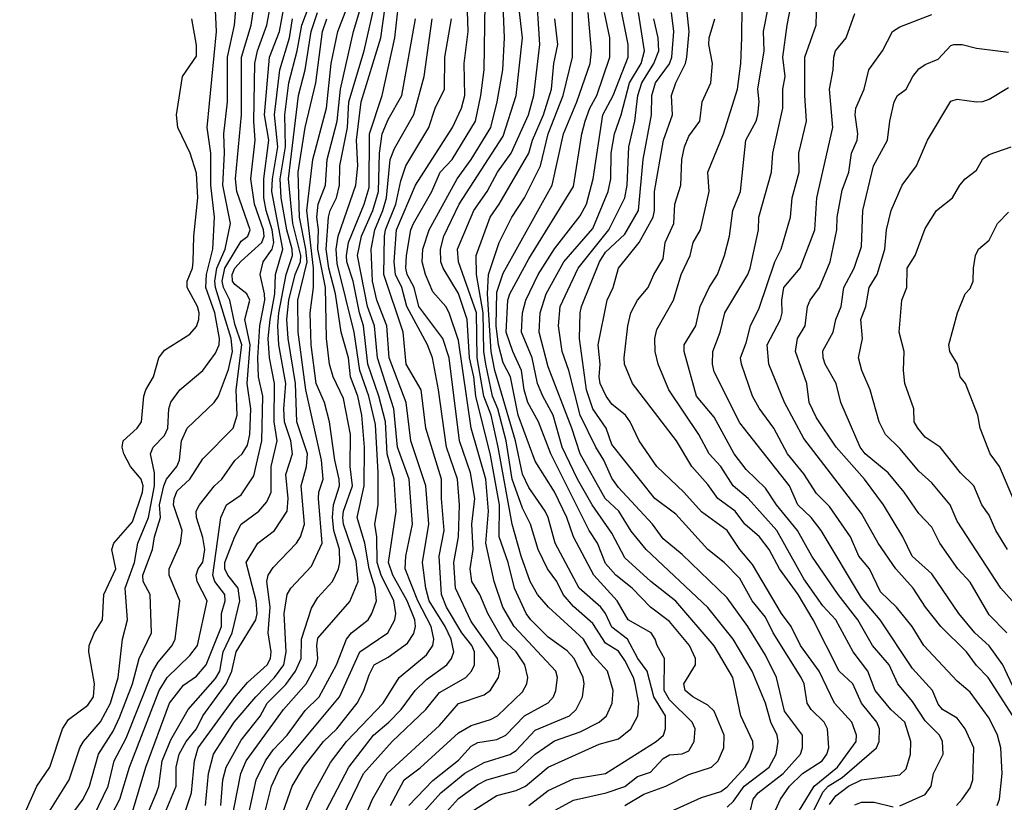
# Model space of a CAD drawing. Header units: metres. Extents: x -51132 to -49532, y -231222 to -229437.
# Tile 183 of 256: x -50799 to -50722, y -229679 to -229618. Entities that reach past the tile are written whole.
import ezdxf

# ---------------------------------------------------------------- set-up
doc = ezdxf.new("R2010")
doc.units = ezdxf.units.M
doc.layers.add('CONTOUR_INDEX', color=1, linetype='Continuous')
doc.layers.add('CONTOUR_INTER', color=3, linetype='Continuous')

msp = doc.modelspace()

# ---------------------------------------------------------------- linework, layer by layer
at = {"layer": 'CONTOUR_INDEX'}
for points, elevation in [([(-50765.525, -229679.759), (-50764.58, -229678.711), (-50763.08, -229677.627), (-50762.378, -229677.259), (-50760.08, -229676.609), (-50758.58, -229675.253), (-50757.08, -229674.207), (-50755.08, -229673.492), (-50753.575, -229672.759), (-50753.018, -229672.259), (-50752.562, -229671.259), (-50752.478, -229670.259), (-50752.931, -229668.759), (-50754.08, -229667.508), (-50754.802, -229666.259), (-50757.552, -229663.759), (-50758.407, -229662.759), (-50758.971, -229661.759), (-50759.674, -229659.759), (-50760.391, -229657.259), (-50761.47, -229651.259), (-50762.037, -229648.759), (-50762.598, -229647.259), (-50763.131, -229644.259), (-50763.183, -229640.759), (-50764.57, -229636.759), (-50764.656, -229635.759), (-50763.381, -229632.759), (-50762.336, -229631.259), (-50761.542, -229629.759), (-50760.476, -229628.259), (-50759.106, -229625.259), (-50758.7, -229623.759), (-50758.211, -229619.759), (-50758.496, -229615.259)], 30), ([(-50795.027, -229680.259), (-50793.934, -229678.759), (-50793.436, -229677.759), (-50792.739, -229675.259), (-50791.58, -229673.453), (-50791.08, -229672.391), (-50790.081, -229669.759), (-50789.547, -229667.759), (-50788.591, -229665.759), (-50788.685, -229662.759), (-50789.23, -229661.759), (-50789.257, -229661.259), (-50788.501, -229659.259), (-50788.366, -229658.259), (-50787.894, -229656.759), (-50787.963, -229655.759), (-50787.632, -229654.259), (-50787.405, -229653.759), (-50786.605, -229652.759), (-50786.395, -229652.259), (-50786.245, -229650.759), (-50785.803, -229649.759), (-50783.677, -229647.759), (-50783.361, -229647.259), (-50782.58, -229645.164), (-50782.246, -229643.759), (-50782.369, -229642.759), (-50783.594, -229638.759), (-50783.645, -229638.259), (-50783.489, -229637.259), (-50782.831, -229635.759), (-50782.399, -229633.759), (-50783.012, -229630.759), (-50782.879, -229628.259), (-50782.936, -229626.759), (-50782.656, -229624.259), (-50782.637, -229620.759), (-50782.098, -229618.259), (-50781.879, -229615.759)], 10), ([(-50787.703, -229680.259), (-50786.672, -229677.759), (-50786.66, -229676.259), (-50786.437, -229675.259), (-50785.873, -229674.259), (-50785.083, -229673.259), (-50784.572, -229672.259), (-50782.739, -229669.759), (-50782.309, -229668.759), (-50781.962, -229667.259), (-50780.43, -229664.759), (-50780.334, -229664.259), (-50780.399, -229663.259), (-50781.181, -229660.259), (-50780.283, -229658.759), (-50778.973, -229657.759), (-50777.982, -229656.259), (-50777.902, -229655.259), (-50778.08, -229653.378), (-50777.555, -229651.759), (-50777.695, -229650.759), (-50778.177, -229649.259), (-50778.239, -229648.259), (-50778.097, -229646.259), (-50778.642, -229643.259), (-50778.721, -229641.759), (-50778.638, -229640.759), (-50778.061, -229637.759), (-50777.568, -229636.259), (-50777.585, -229635.759), (-50777.998, -229634.259), (-50778.457, -229631.759), (-50778.521, -229630.259), (-50778.114, -229627.759), (-50778.158, -229625.259), (-50777.853, -229622.759), (-50777.19, -229620.259), (-50776.828, -229618.259), (-50775.897, -229615.759)], 15), ([(-50780.94, -229679.759), (-50780.4, -229677.259), (-50779.666, -229675.759), (-50779.08, -229674.914), (-50777.979, -229673.759), (-50776.58, -229671.848), (-50775.484, -229670.759), (-50774.135, -229668.259), (-50773.348, -229666.259), (-50772.956, -229665.759), (-50771.655, -229664.759), (-50771.348, -229664.259), (-50770.998, -229663.259), (-50771.094, -229662.259), (-50771.58, -229660.759), (-50771.902, -229658.759), (-50772.503, -229656.759), (-50771.971, -229654.259), (-50771.926, -229651.259), (-50772.143, -229648.759), (-50772.452, -229647.259), (-50773.03, -229645.759), (-50773.192, -229644.259), (-50773.75, -229642.259), (-50774.192, -229639.259), (-50774.728, -229637.259), (-50774.937, -229635.759), (-50774.738, -229633.259), (-50774.621, -229632.759), (-50774.121, -229631.759), (-50773.881, -229630.759), (-50773.86, -229629.259), (-50773.275, -229626.259), (-50773.162, -229624.259), (-50771.958, -229620.259), (-50770.954, -229615.759)], 20), ([(-50748.069, -229679.759), (-50745.58, -229678.638), (-50744.08, -229678.171), (-50743.58, -229677.81), (-50742.177, -229676.259), (-50741.875, -229675.759), (-50741.532, -229674.759), (-50741.556, -229674.259), (-50742.514, -229672.259), (-50743.138, -229669.259), (-50744.58, -229666.783), (-50747.58, -229663.29), (-50749.534, -229661.759), (-50751.58, -229659.912), (-50752.58, -229657.959), (-50754.118, -229655.759), (-50755.268, -229653.759), (-50756.483, -229651.259), (-50757.168, -229648.759), (-50757.998, -229647.259), (-50758.402, -229646.259), (-50758.825, -229644.259), (-50759.649, -229642.259), (-50759.567, -229640.759), (-50759.311, -229639.759), (-50758.343, -229637.759), (-50757.08, -229635.733), (-50755.08, -229633.158), (-50754.581, -229632.259), (-50754.056, -229630.259), (-50753.296, -229625.259), (-50752.487, -229623.759), (-50751.316, -229620.759), (-50751.303, -229619.759), (-50751.902, -229616.759)], 35), ([(-50773.699, -229680.259), (-50772.009, -229676.759), (-50769.769, -229674.259), (-50767.149, -229671.759), (-50766.08, -229670.425), (-50764.007, -229669.259), (-50763.569, -229668.759), (-50763.335, -229668.259), (-50763.334, -229667.259), (-50763.55, -229666.759), (-50764.323, -229665.759), (-50765.531, -229663.759), (-50765.908, -229662.759), (-50766.1, -229659.759), (-50765.695, -229657.759), (-50765.91, -229655.259), (-50765.909, -229653.759), (-50767.138, -229649.759), (-50767.506, -229646.759), (-50768.663, -229644.759), (-50768.898, -229642.259), (-50770.426, -229637.759), (-50770.371, -229634.759), (-50770.295, -229634.259), (-50769.477, -229632.259), (-50769.08, -229630.418), (-50768.692, -229629.259), (-50766.899, -229626.259), (-50766.413, -229624.759), (-50765.671, -229623.259), (-50765.658, -229620.759), (-50765.131, -229617.759)], 25), ([(-50736.846, -229679.759), (-50736.08, -229678.224), (-50735.669, -229677.759), (-50734.58, -229677.075), (-50731.904, -229674.759), (-50731.678, -229674.259), (-50731.67, -229673.259), (-50731.871, -229672.759), (-50733.061, -229671.259), (-50733.754, -229669.759), (-50734.803, -229668.759), (-50736.854, -229664.759), (-50738.017, -229662.759), (-50739.49, -229660.759), (-50740.28, -229659.259), (-50741.045, -229658.259), (-50742.202, -229657.259), (-50742.953, -229656.259), (-50744.309, -229655.259), (-50745.08, -229654.178), (-50746.343, -229652.759), (-50747.536, -229650.759), (-50750.976, -229646.259), (-50751.59, -229644.759), (-50751.628, -229644.259), (-50751.329, -229641.759), (-50751.096, -229640.759), (-50750.59, -229639.759), (-50749.744, -229638.759), (-50749.32, -229637.759), (-50748.58, -229636.516), (-50748.412, -229635.259), (-50747.739, -229633.759), (-50747.674, -229632.259), (-50747.185, -229630.759), (-50747.122, -229628.759), (-50746.914, -229627.759), (-50746.58, -229626.936), (-50745.708, -229625.759), (-50745.528, -229624.259), (-50744.861, -229622.759), (-50744.713, -229621.259), (-50745.001, -229619.759), (-50744.976, -229619.259), (-50744.536, -229617.759)], 40), ([(-50721.237, -229672.259), (-50723.165, -229669.259), (-50724.08, -229668.329), (-50724.85, -229667.259), (-50726.873, -229665.259), (-50728.075, -229663.759), (-50729.02, -229662.259), (-50730.376, -229660.759), (-50731.766, -229658.759), (-50733.08, -229656.424), (-50737.58, -229650.582), (-50739.09, -229647.759), (-50740.309, -229644.759), (-50740.453, -229643.259), (-50739.414, -229641.259), (-50739.27, -229640.759), (-50739.29, -229639.759), (-50739.13, -229638.759), (-50737.865, -229637.259), (-50736.711, -229634.259), (-50736.56, -229631.759), (-50735.301, -229626.259), (-50735.573, -229623.259), (-50735.273, -229621.759), (-50735.242, -229620.759), (-50735.107, -229620.259), (-50734.277, -229619.259), (-50733.58, -229617.335)], 45), ([(-50721.205, -229655.259), (-50722.266, -229652.759), (-50723.013, -229651.759), (-50723.795, -229649.759), (-50723.977, -229648.759), (-50724.948, -229646.259), (-50725.344, -229645.759), (-50725.55, -229644.759), (-50726.152, -229643.759), (-50726.238, -229643.259), (-50725.571, -229640.759), (-50724.962, -229639.259), (-50724.58, -229638.844), (-50724.336, -229638.259), (-50724.32, -229637.259), (-50724.143, -229636.259), (-50723.926, -229635.759), (-50723.08, -229635.055), (-50722.441, -229633.759), (-50721.58, -229632.869)], 50)]:
    msp.add_lwpolyline(points, dxfattribs=dict(at, elevation=elevation))
at = {"layer": 'CONTOUR_INTER'}
for points, elevation in [([(-50779.818, -229680.259), (-50779.203, -229677.759), (-50778.58, -229676.389), (-50773.893, -229670.759), (-50772.295, -229667.259), (-50770.115, -229665.759), (-50769.565, -229664.759), (-50769.481, -229664.259), (-50769.627, -229663.259), (-50770.623, -229661.259), (-50770.936, -229660.259), (-50770.98, -229658.259), (-50771.122, -229657.259), (-50770.874, -229655.759), (-50770.864, -229653.259), (-50771.08, -229649.481), (-50771.586, -229647.259), (-50772.302, -229645.259), (-50772.732, -229642.259), (-50774.08, -229636.891), (-50774.141, -229635.759), (-50773.979, -229634.759), (-50772.623, -229630.759), (-50772.459, -229629.259), (-50772.548, -229627.259), (-50772.186, -229624.259), (-50770.668, -229619.259), (-50769.809, -229613.259)], 21), ([(-50796.592, -229679.759), (-50795.024, -229677.259), (-50794.199, -229674.759), (-50793.911, -229674.259), (-50792.58, -229672.712), (-50791.798, -229671.259), (-50791.19, -229669.259), (-50790.855, -229666.259), (-50790.478, -229664.759), (-50790.651, -229662.259), (-50789.913, -229660.259), (-50789.669, -229658.759), (-50788.832, -229656.759), (-50788.363, -229654.259), (-50788.349, -229653.259), (-50788.676, -229651.759), (-50788.45, -229651.259), (-50787.58, -229650.335), (-50787.306, -229649.759), (-50787.244, -229648.259), (-50787.08, -229647.735), (-50786.386, -229646.759), (-50784.58, -229645.264), (-50783.58, -229643.895), (-50783.289, -229643.259), (-50783.277, -229642.759), (-50783.649, -229640.759), (-50784.329, -229638.759), (-50784.288, -229637.759), (-50783.799, -229635.759), (-50783.671, -229633.259), (-50783.962, -229630.759), (-50783.952, -229628.259), (-50784.245, -229626.259), (-50783.504, -229618.759), (-50783.712, -229614.259)], 9), ([(-50793.08, -229680.008), (-50791.979, -229677.759), (-50791.504, -229675.759), (-50790.58, -229674.008), (-50788.477, -229668.759), (-50788.08, -229668.047), (-50786.985, -229666.759), (-50786.729, -229666.259), (-50786.384, -229663.259), (-50787.217, -229661.259), (-50787.197, -229660.759), (-50786.31, -229658.759), (-50786.194, -229657.759), (-50786.859, -229655.759), (-50786.828, -229655.259), (-50786.58, -229654.655), (-50785.58, -229653.756), (-50784.58, -229652.166), (-50782.2, -229649.759), (-50781.89, -229648.759), (-50781.96, -229646.759), (-50781.537, -229643.259), (-50782.08, -229641.623), (-50782.473, -229639.759), (-50782.955, -229638.759), (-50783.063, -229638.259), (-50782.843, -229637.259), (-50781.58, -229635.155), (-50781.058, -229634.759), (-50780.863, -229634.259), (-50781.921, -229631.259), (-50782.022, -229630.259), (-50781.543, -229625.259), (-50781.556, -229620.759), (-50780.804, -229618.259), (-50780.344, -229615.259)], 11), ([(-50790.076, -229679.759), (-50789.027, -229676.259), (-50787.179, -229671.259), (-50786.08, -229669.866), (-50785.08, -229669.155), (-50784.31, -229668.259), (-50783.123, -229665.259), (-50783.127, -229664.259), (-50782.82, -229663.259), (-50782.854, -229662.759), (-50783.635, -229661.759), (-50783.785, -229661.259), (-50783.155, -229656.759), (-50782.728, -229655.759), (-50781.58, -229654.987), (-50780.58, -229653.493), (-50779.956, -229650.759), (-50779.895, -229647.259), (-50780.215, -229645.759), (-50780.286, -229644.259), (-50780.11, -229641.759), (-50779.737, -229639.759), (-50779.744, -229639.259), (-50780.097, -229637.759), (-50779.847, -229636.759), (-50779.147, -229635.759), (-50779.025, -229635.259), (-50779.143, -229634.259), (-50779.623, -229632.759), (-50779.798, -229631.759), (-50779.817, -229630.259), (-50779.412, -229627.259), (-50779.765, -229625.259), (-50779.349, -229620.759), (-50778.587, -229618.759), (-50777.853, -229614.759)], 13), ([(-50782.377, -229680.759), (-50781.608, -229676.759), (-50781.189, -229675.759), (-50778.276, -229671.759), (-50776.487, -229669.759), (-50775.686, -229668.259), (-50775.579, -229667.759), (-50775.671, -229666.759), (-50775.58, -229666.191), (-50773.08, -229663.324), (-50772.432, -229661.759), (-50772.58, -229660.163), (-50773.58, -229657.261), (-50773.619, -229656.759), (-50773.57, -229656.259), (-50772.88, -229654.259), (-50773.061, -229652.759), (-50773.026, -229650.259), (-50773.58, -229647.432), (-50774.385, -229645.759), (-50774.672, -229644.759), (-50774.915, -229642.759), (-50774.975, -229638.759), (-50775.586, -229635.759), (-50775.533, -229634.259), (-50775.659, -229633.259), (-50775.55, -229632.259), (-50774.98, -229630.759), (-50774.859, -229628.759), (-50774.061, -229625.759), (-50773.813, -229623.259), (-50772.78, -229618.759), (-50771.759, -229615.259)], 19), ([(-50778.99, -229681.759), (-50777.601, -229677.759), (-50776.702, -229676.259), (-50775.149, -229674.259), (-50774.095, -229673.259), (-50772.514, -229671.259), (-50771.978, -229670.259), (-50771.58, -229669.053), (-50771.175, -229668.259), (-50770.08, -229667.67), (-50768.58, -229666.568), (-50768.08, -229665.809), (-50767.94, -229665.259), (-50767.985, -229664.759), (-50768.59, -229663.259), (-50769.729, -229661.259), (-50770.043, -229660.259), (-50769.457, -229656.259), (-50769.614, -229653.759), (-50770.167, -229651.759), (-50770.299, -229649.259), (-50770.818, -229647.259), (-50771.664, -229644.759), (-50772.01, -229641.759), (-50772.332, -229640.759), (-50772.815, -229638.259), (-50773.314, -229636.759), (-50773.352, -229636.259), (-50773.173, -229635.259), (-50771.961, -229632.259), (-50771.58, -229630.961), (-50771.549, -229626.759), (-50770.557, -229623.759), (-50769.549, -229619.259), (-50769.127, -229615.259)], 22), ([(-50773.011, -229682.759), (-50771.316, -229678.759), (-50770.148, -229676.759), (-50766.08, -229673.005), (-50764.58, -229671.289), (-50762.58, -229670.623), (-50762.08, -229670.241), (-50761.457, -229669.259), (-50761.359, -229668.759), (-50761.534, -229667.759), (-50763.58, -229664.879), (-50764.815, -229662.259), (-50764.934, -229660.259), (-50764.572, -229658.259), (-50764.504, -229655.759), (-50764.648, -229653.759), (-50765.533, -229651.259), (-50766.152, -229646.759), (-50766.627, -229644.259), (-50767.018, -229643.259), (-50768.613, -229640.259), (-50769.024, -229638.759), (-50769.517, -229637.759), (-50769.616, -229636.759), (-50769.422, -229634.259), (-50767.942, -229630.759), (-50765.05, -229626.259), (-50764.345, -229624.759), (-50764.082, -229623.759), (-50764.14, -229621.259), (-50763.838, -229618.759), (-50763.944, -229614.759)], 26), ([(-50769.897, -229679.259), (-50768.842, -229677.259), (-50767.58, -229676.325), (-50764.58, -229673.589), (-50763.58, -229672.999), (-50762.08, -229672.55), (-50761.54, -229672.259), (-50759.58, -229670.363), (-50759.231, -229669.759), (-50759.152, -229669.259), (-50759.383, -229668.259), (-50760.07, -229667.259), (-50761.135, -229666.259), (-50762.289, -229664.259), (-50762.917, -229662.759), (-50763.552, -229661.759), (-50763.677, -229660.759), (-50763.438, -229659.259), (-50763.545, -229657.259), (-50763.297, -229655.259), (-50763.648, -229653.259), (-50764.503, -229650.759), (-50765.322, -229644.259), (-50765.804, -229642.759), (-50767.675, -229640.259), (-50768.039, -229638.759), (-50768.586, -229637.759), (-50768.711, -229637.259), (-50768.645, -229636.259), (-50768.313, -229634.259), (-50768.11, -229633.759), (-50766.68, -229631.259), (-50766.011, -229629.759), (-50765.07, -229628.759), (-50763.261, -229625.759), (-50762.829, -229623.759), (-50762.573, -229621.759), (-50762.476, -229614.759)], 27), ([(-50768.459, -229679.259), (-50766.58, -229677.308), (-50764.58, -229675.705), (-50763.58, -229674.627), (-50763.08, -229674.339), (-50761.58, -229674.107), (-50760.883, -229673.759), (-50759.419, -229672.259), (-50757.58, -229671.227), (-50757.156, -229670.759), (-50756.975, -229670.259), (-50756.848, -229669.259), (-50756.966, -229668.759), (-50760.234, -229665.259), (-50761.103, -229663.759), (-50761.793, -229661.759), (-50762.451, -229658.759), (-50762.225, -229656.259), (-50762.457, -229653.759), (-50763.592, -229649.759), (-50764.58, -229642.91), (-50765.31, -229640.759), (-50765.58, -229640.254), (-50766.58, -229639.096), (-50767.161, -229637.759), (-50767.416, -229636.759), (-50767.367, -229635.759), (-50766.885, -229634.259), (-50764.683, -229630.259), (-50763.58, -229628.764), (-50762.058, -229626.259), (-50761.546, -229624.259), (-50761.126, -229621.759), (-50760.99, -229619.259), (-50761.176, -229614.759)], 28), ([(-50725.649, -229679.259), (-50725.208, -229678.759), (-50724.58, -229677.887), (-50724.369, -229677.259), (-50724.288, -229674.759), (-50724.951, -229673.259), (-50725.58, -229672.445), (-50726.729, -229671.759), (-50727.08, -229671.345), (-50727.506, -229670.259), (-50729.08, -229668.559), (-50731.615, -229664.759), (-50733.08, -229663.04), (-50736.22, -229657.759), (-50737.015, -229656.759), (-50738.05, -229655.759), (-50738.701, -229654.259), (-50742.58, -229649.348), (-50744.58, -229645.349), (-50744.708, -229644.759), (-50744.691, -229643.759), (-50744.109, -229642.259), (-50743.766, -229640.759), (-50741.961, -229637.759), (-50741.777, -229637.259), (-50741.122, -229634.259), (-50741.099, -229633.259), (-50740.105, -229629.759), (-50739.993, -229628.259), (-50739.23, -229624.759), (-50739.224, -229623.259), (-50739.04, -229622.259), (-50739.227, -229620.759), (-50738.889, -229618.259), (-50738.299, -229615.259)], 43), ([(-50792.362, -229681.259), (-50791.058, -229678.759), (-50790.314, -229676.259), (-50788.002, -229670.259), (-50787.372, -229669.259), (-50785.58, -229667.54), (-50784.979, -229666.759), (-50784.24, -229663.259), (-50785.024, -229661.759), (-50785.109, -229661.259), (-50784.942, -229660.759), (-50784.58, -229660.242), (-50784.416, -229659.259), (-50784.58, -229658.298), (-50785.076, -229656.759), (-50785.101, -229656.259), (-50784.847, -229655.759), (-50783.674, -229654.259), (-50783.08, -229653.743), (-50782.08, -229652.288), (-50781.507, -229651.759), (-50781.08, -229651.088), (-50780.892, -229650.259), (-50780.832, -229648.259), (-50781.095, -229646.259), (-50780.882, -229643.259), (-50781.299, -229641.259), (-50780.906, -229639.759), (-50781.122, -229639.259), (-50782.08, -229638.538), (-50782.248, -229638.259), (-50782.28, -229637.759), (-50782.075, -229637.259), (-50781.58, -229636.711), (-50779.964, -229635.259), (-50779.775, -229634.759), (-50779.826, -229634.259), (-50780.527, -229632.259), (-50780.834, -229630.259), (-50780.475, -229627.259), (-50780.588, -229625.759), (-50780.507, -229621.259), (-50780.309, -229620.259), (-50779.58, -229618.259), (-50779.094, -229615.759)], 12), ([(-50783.157, -229679.259), (-50783.023, -229677.259), (-50782.746, -229676.259), (-50781.58, -229674.152), (-50780.08, -229672.28), (-50779.539, -229671.259), (-50778.08, -229669.791), (-50777.324, -229668.759), (-50776.888, -229667.759), (-50776.856, -229666.259), (-50776.08, -229663.84), (-50775.58, -229663.003), (-50774.441, -229661.759), (-50773.971, -229660.759), (-50773.866, -229660.259), (-50773.888, -229659.259), (-50774.34, -229657.759), (-50774.431, -229656.759), (-50774.368, -229655.759), (-50773.884, -229654.259), (-50773.905, -229653.759), (-50774.248, -229652.259), (-50774.658, -229649.259), (-50775.063, -229647.759), (-50775.707, -229646.259), (-50776.102, -229643.259), (-50776.191, -229640.759), (-50775.926, -229638.759), (-50775.923, -229637.259), (-50776.449, -229632.759), (-50775.979, -229628.759), (-50774.905, -229624.759), (-50774.532, -229621.259), (-50774.019, -229618.759), (-50772.866, -229615.759)], 18), ([(-50767.301, -229679.759), (-50765.951, -229678.259), (-50764.08, -229676.728), (-50762.58, -229675.894), (-50760.58, -229675.285), (-50760.08, -229674.953), (-50758.58, -229673.372), (-50755.891, -229672.259), (-50755.376, -229671.759), (-50754.884, -229670.759), (-50754.763, -229669.759), (-50754.83, -229669.259), (-50755.53, -229667.759), (-50756.08, -229667.161), (-50757.58, -229666.098), (-50758.93, -229664.759), (-50759.289, -229664.259), (-50760.215, -229662.259), (-50760.707, -229660.259), (-50761.413, -229658.259), (-50761.383, -229655.759), (-50762.08, -229651.868), (-50763.234, -229647.259), (-50763.392, -229645.759), (-50763.725, -229644.259), (-50763.91, -229641.259), (-50764.58, -229639.226), (-50765.773, -229637.259), (-50765.954, -229636.759), (-50765.979, -229635.759), (-50765.734, -229634.759), (-50764.541, -229632.259), (-50761.08, -229626.934), (-50760.061, -229623.759), (-50759.583, -229619.259), (-50759.864, -229616.759)], 29), ([(-50759.08, -229679.25), (-50757.58, -229678.092), (-50755.58, -229677.176), (-50753.08, -229676.757), (-50749.113, -229674.259), (-50748.552, -229673.759), (-50748.386, -229673.259), (-50748.399, -229672.259), (-50749.3, -229670.759), (-50749.84, -229668.759), (-50750.56, -229667.759), (-50751.378, -229666.259), (-50752.58, -229665.331), (-50753.076, -229664.259), (-50753.454, -229663.759), (-50755.15, -229662.259), (-50757.014, -229658.759), (-50757.561, -229656.759), (-50757.803, -229656.259), (-50759.08, -229654.39), (-50759.58, -229653.353), (-50760.125, -229650.759), (-50761.729, -229645.259), (-50762.018, -229643.759), (-50762.304, -229639.259), (-50762.231, -229637.759), (-50761.411, -229635.259), (-50760.406, -229633.259), (-50759.426, -229631.759), (-50758.175, -229629.259), (-50757.564, -229626.759), (-50756.398, -229623.759), (-50755.657, -229620.759), (-50755.659, -229616.259)], 32), ([(-50737.994, -229679.759), (-50736.766, -229677.759), (-50734.935, -229676.259), (-50733.488, -229674.259), (-50733.448, -229673.759), (-50733.83, -229672.759), (-50735.188, -229671.259), (-50736.381, -229668.759), (-50737.843, -229666.759), (-50738.559, -229665.259), (-50739.314, -229664.259), (-50741.58, -229660.414), (-50742.58, -229659.259), (-50743.582, -229657.759), (-50745.58, -229656.309), (-50746.964, -229654.759), (-50749.084, -229652.759), (-50750.454, -229650.759), (-50751.156, -229649.259), (-50751.519, -229648.759), (-50752.58, -229647.878), (-50753.04, -229647.259), (-50753.505, -229646.259), (-50753.581, -229645.759), (-50753.492, -229644.759), (-50753.662, -229643.259), (-50752.953, -229639.759), (-50752.486, -229638.759), (-50752.08, -229637.244), (-50750.467, -229635.259), (-50749.35, -229633.259), (-50749.244, -229632.759), (-50749.254, -229631.259), (-50748.561, -229627.259), (-50747.846, -229625.259), (-50747.927, -229623.759), (-50747.588, -229622.759), (-50746.82, -229621.259), (-50746.718, -229620.759), (-50746.546, -229618.759), (-50746.743, -229616.759)], 39), ([(-50735.58, -229679.182), (-50735.08, -229678.513), (-50734.08, -229677.761), (-50733.08, -229677.25), (-50730.08, -229676.877), (-50729.58, -229676.397), (-50729.239, -229675.259), (-50729.219, -229674.259), (-50729.676, -229672.759), (-50730.777, -229671.759), (-50731.993, -229670.259), (-50732.565, -229668.759), (-50733.726, -229667.259), (-50735.088, -229664.759), (-50736.08, -229663.642), (-50737.58, -229661.539), (-50739.701, -229657.759), (-50741.934, -229655.259), (-50743.107, -229654.259), (-50744.074, -229652.759), (-50744.985, -229651.759), (-50745.796, -229650.259), (-50748.146, -229646.759), (-50748.958, -229644.759), (-50749.197, -229643.759), (-50749.231, -229642.759), (-50749.08, -229642.037), (-50747.768, -229639.759), (-50747.157, -229637.759), (-50746.469, -229636.259), (-50746.224, -229635.259), (-50745.646, -229634.259), (-50744.988, -229631.259), (-50745.079, -229629.759), (-50743.854, -229626.759), (-50742.775, -229623.259), (-50742.504, -229621.259), (-50742.431, -229619.259), (-50742.4, -229616.759)], 41), ([(-50730.08, -229679.283), (-50728.08, -229678.402), (-50727.613, -229677.759), (-50727.426, -229676.759), (-50726.671, -229675.259), (-50726.738, -229674.259), (-50726.979, -229673.759), (-50728.08, -229672.642), (-50729.08, -229671.138), (-50730.226, -229669.759), (-50730.896, -229668.259), (-50732.219, -229666.759), (-50733.362, -229664.759), (-50734.9, -229662.759), (-50736.95, -229659.759), (-50738.063, -229657.759), (-50739.72, -229655.759), (-50740.58, -229654.446), (-50742.08, -229652.996), (-50743.032, -229651.759), (-50744.58, -229648.903), (-50745.965, -229647.259), (-50746.942, -229643.759), (-50746.929, -229643.259), (-50746.01, -229641.759), (-50745.683, -229640.259), (-50744.973, -229638.759), (-50744.325, -229637.759), (-50743.789, -229636.259), (-50743.394, -229634.759), (-50743.119, -229632.759), (-50742.537, -229631.259), (-50742.109, -229627.259), (-50741.311, -229625.759), (-50741.169, -229625.259), (-50741.08, -229624.259), (-50741.164, -229623.259), (-50740.674, -229620.259), (-50740.732, -229618.759), (-50740.336, -229616.759)], 42), ([(-50722.452, -229679.259), (-50722.282, -229678.759), (-50722.067, -229676.759), (-50722.162, -229674.759), (-50722.44, -229673.759), (-50723.08, -229672.435), (-50724.58, -229670.413), (-50725.58, -229669.533), (-50728.181, -229666.759), (-50729.096, -229665.259), (-50730.335, -229663.759), (-50731.58, -229662.567), (-50732.45, -229660.759), (-50733.282, -229659.759), (-50733.917, -229658.259), (-50735.58, -229655.876), (-50736.58, -229654.87), (-50737.58, -229653.334), (-50738.853, -229651.759), (-50739.931, -229649.759), (-50741.08, -229648.198), (-50741.59, -229647.259), (-50742.46, -229644.759), (-50742.532, -229644.259), (-50742.08, -229643.09), (-50741.758, -229641.759), (-50741.08, -229640.377), (-50739.858, -229636.759), (-50739.35, -229635.759), (-50738.616, -229633.259), (-50738.482, -229631.759), (-50737.953, -229629.759), (-50737.98, -229628.259), (-50737.36, -229625.759), (-50737.501, -229623.759), (-50737.511, -229620.759), (-50736.609, -229618.259), (-50736.567, -229616.259)], 44), ([(-50798.896, -229680.759), (-50797.566, -229677.759), (-50796.538, -229676.259), (-50795.548, -229673.259), (-50795.08, -229672.527), (-50793.58, -229671.407), (-50793.124, -229670.759), (-50793.042, -229669.759), (-50793.49, -229667.259), (-50793.463, -229666.759), (-50793.08, -229665.801), (-50792.416, -229664.759), (-50792.316, -229662.759), (-50791.382, -229660.759), (-50791.683, -229659.259), (-50791.531, -229658.759), (-50790.08, -229657.073), (-50789.3, -229654.759), (-50789.245, -229654.259), (-50789.409, -229653.759), (-50790.219, -229652.759), (-50790.745, -229651.759), (-50790.886, -229651.259), (-50790.796, -229650.759), (-50789.709, -229649.759), (-50789.376, -229649.259), (-50789.178, -229647.259), (-50789.028, -229646.759), (-50788.442, -229645.759), (-50788.008, -229644.259), (-50787.58, -229643.653), (-50785.58, -229642.411), (-50785.08, -229641.824), (-50784.9, -229641.259), (-50784.859, -229640.759), (-50784.998, -229640.259), (-50785.805, -229638.759), (-50785.798, -229638.259), (-50785.39, -229637.259), (-50785.331, -229636.759), (-50785.279, -229634.759), (-50784.972, -229631.759), (-50785.08, -229629.838), (-50785.553, -229628.259), (-50786.517, -229626.259), (-50786.637, -229625.259), (-50786.153, -229622.259), (-50785.08, -229620.676), (-50785.08, -229619.814), (-50785.439, -229617.759)], 8), ([(-50789.032, -229680.259), (-50788.193, -229678.259), (-50788.013, -229677.759), (-50787.761, -229675.759), (-50787.08, -229674.118), (-50785.718, -229671.759), (-50783.58, -229669.334), (-50783.234, -229668.759), (-50782.976, -229667.259), (-50782.273, -229665.759), (-50781.691, -229663.259), (-50781.813, -229662.259), (-50782.627, -229661.259), (-50782.86, -229660.759), (-50782.864, -229660.259), (-50782.08, -229658.221), (-50781.58, -229657.276), (-50780.195, -229656.259), (-50779.58, -229655.523), (-50779.241, -229654.759), (-50779.244, -229652.759), (-50778.752, -229650.759), (-50778.984, -229649.259), (-50778.978, -229646.259), (-50779.362, -229644.259), (-50779.457, -229642.759), (-50779.319, -229641.259), (-50778.936, -229639.259), (-50778.887, -229637.759), (-50778.328, -229635.759), (-50779.172, -229631.259), (-50779.129, -229630.259), (-50778.715, -229627.759), (-50778.969, -229625.259), (-50778.548, -229621.759), (-50777.793, -229619.259), (-50777.563, -229617.759)], 14), ([(-50785.968, -229679.759), (-50785.472, -229678.259), (-50785.23, -229675.759), (-50784.95, -229674.759), (-50782.08, -229670.822), (-50781.08, -229669.659), (-50779.542, -229668.259), (-50779.293, -229667.759), (-50779.221, -229667.259), (-50779.469, -229665.759), (-50779.318, -229663.759), (-50779.566, -229661.759), (-50779.458, -229661.259), (-50779.08, -229660.665), (-50777.253, -229658.759), (-50776.935, -229658.259), (-50776.635, -229657.259), (-50776.881, -229654.259), (-50776.456, -229652.759), (-50776.378, -229651.759), (-50777.231, -229649.259), (-50777.337, -229646.259), (-50777.903, -229642.759), (-50777.995, -229641.259), (-50777.846, -229639.759), (-50777.363, -229637.759), (-50776.947, -229636.759), (-50776.909, -229636.259), (-50777.533, -229633.759), (-50777.885, -229630.259), (-50777.101, -229623.759), (-50776.584, -229621.759), (-50776.112, -229618.759), (-50775.598, -229617.259)], 16), ([(-50784.369, -229679.259), (-50784.124, -229676.759), (-50783.731, -229675.259), (-50782.12, -229672.759), (-50780.434, -229670.759), (-50778.974, -229669.259), (-50778.244, -229668.259), (-50778.047, -229667.259), (-50778.207, -229664.259), (-50777.992, -229662.759), (-50777.684, -229662.259), (-50776.08, -229660.55), (-50775.239, -229658.759), (-50775.525, -229655.259), (-50775.493, -229654.759), (-50775.16, -229653.759), (-50775.288, -229652.259), (-50776.511, -229646.759), (-50777.131, -229642.259), (-50777.146, -229639.759), (-50776.42, -229636.759), (-50776.51, -229635.759), (-50777.028, -229633.259), (-50777.128, -229629.759), (-50776.578, -229626.259), (-50775.733, -229622.759), (-50775.204, -229618.759), (-50774.887, -229617.759)], 17), ([(-50776.784, -229680.259), (-50775.892, -229678.259), (-50774.58, -229675.903), (-50773.334, -229674.259), (-50770.466, -229671.259), (-50769.223, -229669.259), (-50767.08, -229667.496), (-50766.582, -229666.759), (-50766.513, -229666.259), (-50766.714, -229665.259), (-50767.771, -229663.259), (-50768.761, -229660.759), (-50768.695, -229659.759), (-50768.189, -229657.259), (-50768.434, -229653.759), (-50769.355, -229651.259), (-50769.629, -229648.259), (-50770.923, -229644.259), (-50771.157, -229641.759), (-50771.688, -229640.259), (-50772.467, -229636.259), (-50772.162, -229634.759), (-50771.281, -229632.759), (-50770.85, -229631.259), (-50770.756, -229628.259), (-50770.56, -229626.759), (-50770.08, -229625.635), (-50769.005, -229623.759), (-50767.947, -229617.759)], 23), ([(-50775.236, -229680.259), (-50773.15, -229676.259), (-50771.224, -229673.759), (-50770.017, -229672.759), (-50769.06, -229671.759), (-50767.961, -229670.259), (-50767.08, -229669.4), (-50765.499, -229668.259), (-50765.131, -229667.759), (-50764.947, -229667.259), (-50765.16, -229666.259), (-50765.636, -229665.259), (-50766.882, -229663.259), (-50767.148, -229662.259), (-50767.405, -229660.259), (-50766.907, -229657.259), (-50767.125, -229654.259), (-50768.297, -229650.759), (-50768.685, -229647.759), (-50769.997, -229644.259), (-50770.175, -229641.759), (-50770.958, -229639.759), (-50771.311, -229638.259), (-50771.416, -229635.759), (-50771.136, -229634.259), (-50770.486, -229632.759), (-50770.201, -229631.759), (-50769.916, -229628.759), (-50769.58, -229627.91), (-50768.08, -229625.25), (-50767.267, -229622.259), (-50766.632, -229617.759)], 24), ([(-50763.58, -229679.747), (-50761.58, -229678.472), (-50760.08, -229678.092), (-50759.334, -229677.759), (-50757.58, -229676.272), (-50753.58, -229674.476), (-50752.08, -229674.06), (-50751.11, -229673.259), (-50750.55, -229672.259), (-50750.474, -229671.259), (-50750.779, -229669.759), (-50750.907, -229669.259), (-50751.58, -229667.931), (-50752.08, -229667.184), (-50753.08, -229666.58), (-50754.08, -229665.039), (-50755.58, -229663.716), (-50756.393, -229662.759), (-50756.904, -229661.759), (-50757.623, -229660.759), (-50758.345, -229659.259), (-50758.954, -229657.259), (-50759.58, -229656.026), (-50760.39, -229653.759), (-50760.856, -229650.759), (-50761.505, -229648.259), (-50761.926, -229647.259), (-50762.451, -229644.759), (-50762.588, -229643.759), (-50762.649, -229640.759), (-50763.167, -229637.759), (-50763.202, -229636.259), (-50762.107, -229633.259), (-50761.392, -229632.259), (-50759.08, -229628.274), (-50758.795, -229627.259), (-50757.933, -229625.259), (-50757.316, -229623.259), (-50757.121, -229621.259), (-50756.824, -229619.759), (-50757.047, -229617.759)], 31), ([(-50757.08, -229679.658), (-50755.58, -229678.852), (-50753.023, -229678.259), (-50751.58, -229677.766), (-50750.58, -229677.003), (-50749.58, -229676.667), (-50748.58, -229675.595), (-50748.08, -229675.3), (-50747.08, -229675.222), (-50746.58, -229674.987), (-50746.146, -229674.259), (-50746.076, -229673.259), (-50746.298, -229672.759), (-50748.08, -229670.992), (-50748.492, -229670.259), (-50748.471, -229667.759), (-50749.056, -229666.759), (-50749.199, -229666.259), (-50749.528, -229665.759), (-50751.313, -229664.759), (-50752.186, -229663.259), (-50753.988, -229661.259), (-50755.58, -229658.259), (-50756.119, -229656.759), (-50757.08, -229654.735), (-50758.58, -229652.338), (-50759.929, -229648.759), (-50760.526, -229645.759), (-50761.08, -229644.651), (-50761.462, -229643.259), (-50761.639, -229641.759), (-50761.58, -229639.141), (-50761.08, -229637.655), (-50757.26, -229630.759), (-50756.375, -229626.759), (-50755.335, -229624.259), (-50754.276, -229621.259), (-50754.194, -229620.259), (-50754.441, -229617.259)], 33), ([(-50751.58, -229679.27), (-50750.08, -229678.378), (-50748.357, -229677.759), (-50746.58, -229676.828), (-50744.806, -229676.259), (-50744.285, -229675.759), (-50743.841, -229674.759), (-50743.807, -229673.759), (-50744.58, -229671.892), (-50745.08, -229671.429), (-50746.266, -229670.759), (-50746.848, -229670.259), (-50746.965, -229669.759), (-50746.042, -229668.259), (-50746.047, -229667.759), (-50746.521, -229666.759), (-50748.08, -229664.873), (-50749.559, -229663.759), (-50751.014, -229662.259), (-50752.275, -229661.259), (-50753.08, -229660.333), (-50753.715, -229658.759), (-50754.374, -229657.759), (-50757.363, -229651.759), (-50758.338, -229649.259), (-50759.162, -229647.759), (-50759.446, -229646.759), (-50759.647, -229645.259), (-50760.341, -229643.759), (-50760.861, -229642.259), (-50760.715, -229639.759), (-50760.575, -229639.259), (-50759.08, -229636.527), (-50755.58, -229630.871), (-50754.936, -229626.759), (-50754.678, -229625.759), (-50754.307, -229624.759), (-50753.754, -229623.759), (-50752.755, -229620.759), (-50752.742, -229619.259), (-50753.168, -229617.259)], 34), ([(-50743.58, -229679.387), (-50743.08, -229678.917), (-50742.236, -229677.759), (-50740.281, -229676.259), (-50739.737, -229675.259), (-50739.572, -229674.259), (-50739.668, -229673.759), (-50740.169, -229672.759), (-50740.567, -229671.259), (-50741.627, -229668.759), (-50743.097, -229666.259), (-50745.08, -229663.77), (-50749.901, -229659.259), (-50751.08, -229657.804), (-50752.053, -229656.259), (-50753.124, -229655.259), (-50755.08, -229651.77), (-50755.73, -229649.759), (-50757.58, -229644.956), (-50758.262, -229642.259), (-50758.184, -229640.759), (-50757.718, -229639.259), (-50756.335, -229636.759), (-50754.08, -229634.154), (-50752.87, -229631.259), (-50752.665, -229630.259), (-50752.649, -229628.259), (-50752.396, -229626.759), (-50751.862, -229625.259), (-50751.197, -229622.759), (-50750.294, -229621.259), (-50750.029, -229620.259), (-50750.497, -229617.259)], 36), ([(-50741.772, -229679.759), (-50741.55, -229678.759), (-50741.16, -229678.259), (-50739.187, -229676.759), (-50737.849, -229675.259), (-50737.687, -229674.759), (-50737.689, -229673.759), (-50739.08, -229671.889), (-50739.71, -229669.259), (-50740.58, -229667.503), (-50741.959, -229665.259), (-50743.58, -229663.03), (-50747.08, -229659.645), (-50748.58, -229658.416), (-50749.401, -229657.259), (-50752.08, -229654.41), (-50752.58, -229653.673), (-50753.208, -229652.259), (-50753.84, -229651.259), (-50755.08, -229648.758), (-50755.965, -229645.259), (-50756.467, -229643.759), (-50756.775, -229641.759), (-50756.639, -229640.259), (-50755.22, -229637.259), (-50752.832, -229634.259), (-50751.58, -229631.765), (-50751.403, -229630.759), (-50751.265, -229627.759), (-50750.782, -229625.759), (-50750.568, -229623.759), (-50750.25, -229622.759), (-50749.301, -229621.259), (-50748.907, -229620.259), (-50748.957, -229619.259), (-50749.313, -229617.759)], 37), ([(-50740.091, -229680.259), (-50739.392, -229678.759), (-50738.705, -229677.759), (-50737.672, -229676.759), (-50736.144, -229675.759), (-50735.789, -229675.259), (-50735.621, -229674.759), (-50735.727, -229673.259), (-50735.993, -229672.759), (-50737.015, -229671.759), (-50737.322, -229671.259), (-50737.554, -229669.759), (-50737.794, -229669.259), (-50739.974, -229665.759), (-50740.58, -229664.537), (-50741.624, -229663.259), (-50742.58, -229661.526), (-50743.819, -229660.259), (-50745.089, -229659.259), (-50747.58, -229656.499), (-50749.217, -229655.259), (-50752.58, -229651.037), (-50753.041, -229649.759), (-50754.078, -229648.259), (-50754.571, -229646.759), (-50755.107, -229642.759), (-50755.07, -229640.759), (-50754.96, -229640.259), (-50753.565, -229636.759), (-50753.08, -229636.003), (-50751.58, -229634.595), (-50750.5, -229632.759), (-50750.138, -229628.759), (-50749.495, -229625.259), (-50749.467, -229623.759), (-50749.182, -229622.759), (-50748.08, -229621.279), (-50747.906, -229620.759), (-50747.752, -229618.759), (-50747.933, -229617.259)], 38), ([(-50721.086, -229670.259), (-50722.018, -229668.259), (-50723.08, -229666.788), (-50724.209, -229665.759), (-50725.456, -229664.259), (-50727.58, -229661.154), (-50729.105, -229659.759), (-50729.837, -229658.259), (-50731.344, -229655.759), (-50732.838, -229653.759), (-50735.038, -229651.259), (-50736.58, -229648.957), (-50737.152, -229647.759), (-50737.349, -229646.259), (-50738.226, -229643.759), (-50738.085, -229642.759), (-50737.48, -229641.759), (-50737.295, -229640.259), (-50737.09, -229639.759), (-50736.345, -229638.759), (-50735.516, -229636.759), (-50734.985, -229634.259), (-50734.958, -229633.259), (-50734.58, -229631.153), (-50734.071, -229629.759), (-50733.841, -229628.259), (-50733.407, -229627.259), (-50733.354, -229626.759), (-50733.576, -229625.259), (-50733.508, -229624.759), (-50732.859, -229623.259), (-50732.488, -229621.759), (-50731.417, -229620.259), (-50730.631, -229618.759), (-50730.08, -229618.398), (-50727.58, -229617.424)], 46), ([(-50721.701, -229665.759), (-50723.08, -229664.353), (-50724.58, -229661.796), (-50725.524, -229660.759), (-50726.93, -229658.759), (-50727.58, -229657.514), (-50728.58, -229656.443), (-50729.722, -229654.759), (-50730.987, -229653.259), (-50732.79, -229651.759), (-50733.165, -229651.259), (-50734.697, -229647.759), (-50735.055, -229646.259), (-50735.915, -229644.759), (-50736.076, -229644.259), (-50736.08, -229643.728), (-50735.294, -229642.259), (-50735.086, -229641.259), (-50734.659, -229640.259), (-50734.448, -229638.759), (-50733.64, -229637.259), (-50733.08, -229635.57), (-50732.959, -229632.759), (-50732.122, -229629.259), (-50731.023, -229627.259), (-50730.856, -229625.759), (-50730.516, -229624.259), (-50730.241, -229623.759), (-50729.58, -229623.251), (-50729.064, -229622.259), (-50728.58, -229621.681), (-50728.08, -229621.322), (-50727.08, -229620.927), (-50726.08, -229619.835), (-50725.837, -229619.759), (-50725.192, -229619.759), (-50724.08, -229620.063), (-50721.58, -229620.374)], 47), ([(-50720.833, -229663.759), (-50722.182, -229662.259), (-50725.58, -229657.025), (-50726.137, -229655.759), (-50727.58, -229654.027), (-50728.58, -229653.115), (-50730.08, -229651.343), (-50731.181, -229650.259), (-50731.682, -229649.259), (-50732.381, -229646.759), (-50733.052, -229645.259), (-50733.31, -229644.259), (-50732.984, -229642.759), (-50733.118, -229641.259), (-50732.718, -229640.259), (-50732.461, -229638.759), (-50731.854, -229637.759), (-50731.237, -229635.759), (-50731.113, -229634.259), (-50730.753, -229632.759), (-50729.892, -229630.759), (-50728.761, -229629.259), (-50727.895, -229627.259), (-50726.08, -229624.193), (-50725.58, -229624.03), (-50724.08, -229624.257), (-50723.58, -229624.224), (-50723.08, -229624.054), (-50721.58, -229623.142)], 48), ([(-50721.66, -229659.259), (-50722.558, -229657.759), (-50723.08, -229656.57), (-50723.647, -229655.759), (-50724.273, -229654.259), (-50725.332, -229653.259), (-50726.918, -229651.259), (-50728.08, -229650.477), (-50728.671, -229649.759), (-50728.948, -229649.259), (-50728.985, -229648.259), (-50729.672, -229646.259), (-50729.775, -229645.259), (-50729.719, -229643.759), (-50730.126, -229642.259), (-50729.916, -229639.759), (-50729.533, -229638.759), (-50729.505, -229637.259), (-50728.863, -229636.259), (-50728.08, -229634.162), (-50727.209, -229632.759), (-50725.945, -229631.759), (-50725.389, -229630.759), (-50724.969, -229630.259), (-50724.08, -229629.596), (-50723.58, -229628.717), (-50723.08, -229628.381), (-50721.358, -229627.759)], 49), ([(-50733.58, -229679.208), (-50733.08, -229678.991), (-50732.08, -229679.003), (-50730.58, -229679.367)], 42)]:
    msp.add_lwpolyline(points, dxfattribs=dict(at, elevation=elevation))

doc.saveas('drawing.dxf')
